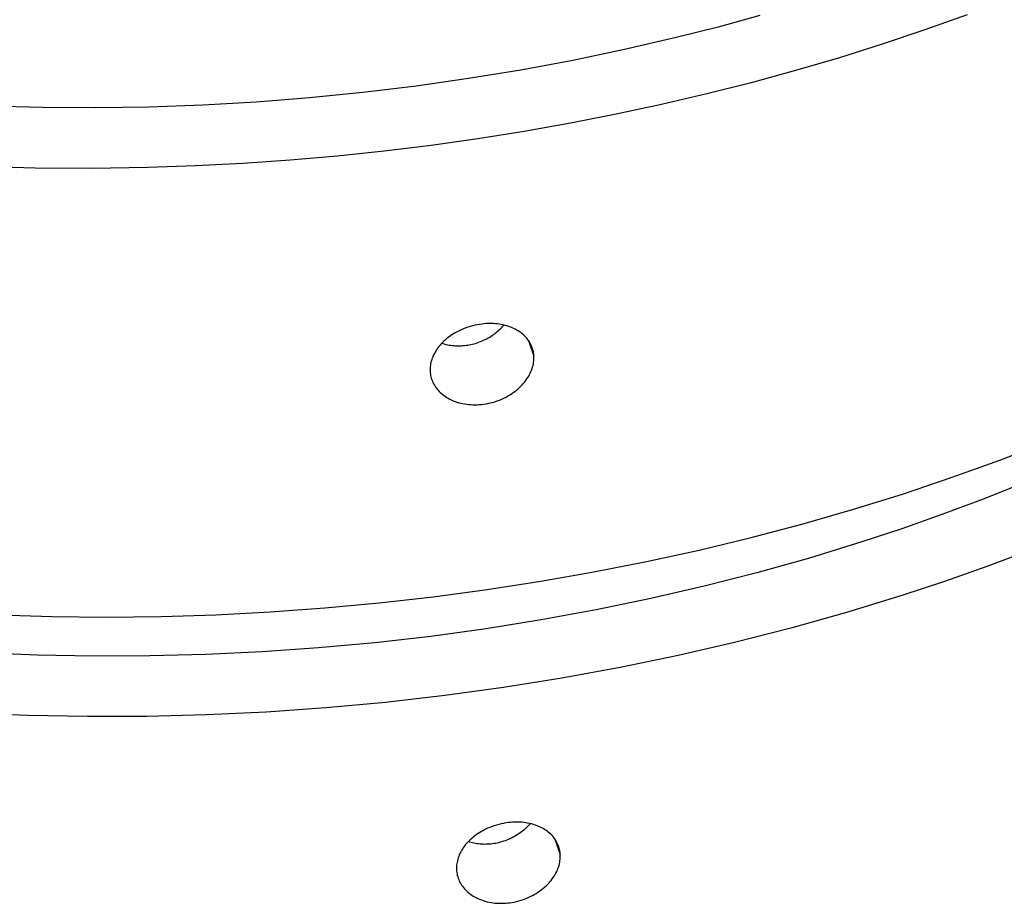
# Model space of a CAD drawing. Extents: x 0 to 1189, y 0 to 841.
# Tile 16 of 80: x 125 to 147, y 147 to 167. Entities that reach past the tile are written whole.
import ezdxf

# ---------------------------------------------------------------- set-up
doc = ezdxf.new("R2010")
doc.units = 0
doc.header["$LTSCALE"] = 65.395
doc.layers.add('connessioni_resistenze_c0_BL8', color=7, linetype='CONTINUOUS')

# ---------------------------------------------------------------- blocks, each defined once
blk = doc.blocks.new('CONNESSIONI_RESISTENZE_C0_BL8', base_point=(122.512, 182.837))
at = {"layer": 'connessioni_resistenze_c0_BL8', "color": 2, "linetype": 'CONTINUOUS'}
for p, q in [((136.499, 159.622), (136.616, 159.284)), ((137.075, 148.739), (137.192, 148.401))]:
    blk.add_line(p, q, dxfattribs=at)
for points in [[(141.547, 166.716), (140.636, 166.468), (139.721, 166.236), (138.596, 165.975), (137.465, 165.739), (136.329, 165.528), (135.189, 165.341), (134.045, 165.178), (132.883, 165.038), (131.719, 164.922), (130.553, 164.831), (129.384, 164.764), (128.215, 164.722), (127.05, 164.704), (125.885, 164.711), (124.721, 164.742), (123.557, 164.799), (122.358, 164.883)], [(146.077, 166.735), (145.153, 166.405), (144.222, 166.092), (143.285, 165.798), (142.325, 165.516), (141.36, 165.253), (140.39, 165.007), (139.401, 164.776), (138.409, 164.563), (137.412, 164.368), (136.402, 164.189), (135.389, 164.028), (134.373, 163.885), (133.348, 163.76), (132.321, 163.652), (131.293, 163.563), (130.261, 163.491), (129.228, 163.437), (128.194, 163.402), (126.959, 163.383), (125.724, 163.39), (124.49, 163.424), (123.256, 163.483)], [(124.91, 153.633), (126.096, 153.598), (127.282, 153.588), (128.475, 153.601), (129.668, 153.639), (130.86, 153.701), (132.05, 153.787), (133.234, 153.897), (134.415, 154.03), (135.594, 154.188), (136.769, 154.369), (137.925, 154.572), (139.075, 154.799), (140.221, 155.05), (141.361, 155.325), (142.469, 155.617), (143.57, 155.933), (144.665, 156.273), (145.751, 156.638), (146.793, 157.014), (147.827, 157.414)], [(147.245, 156.489), (146.387, 156.147), (145.523, 155.823), (144.652, 155.516), (143.775, 155.226), (142.635, 154.876), (141.486, 154.554), (140.33, 154.259), (139.167, 153.99), (137.973, 153.743), (136.774, 153.524), (135.57, 153.331), (134.362, 153.166), (133.139, 153.026), (131.912, 152.913), (130.684, 152.828), (129.454, 152.769), (128.226, 152.738), (126.998, 152.734), (125.769, 152.757), (124.542, 152.808)], [(147.418, 155.031), (146.502, 154.687), (145.579, 154.362), (144.649, 154.055), (143.44, 153.684), (142.223, 153.342), (140.997, 153.029), (139.765, 152.745), (138.499, 152.483), (137.228, 152.25), (135.952, 152.046), (134.671, 151.871), (133.374, 151.723), (132.075, 151.603), (130.773, 151.512), (129.469, 151.45), (128.167, 151.417), (126.865, 151.413), (125.563, 151.438), (124.262, 151.491)], [(136.581, 159.461), (136.57, 159.491), (136.557, 159.521), (136.543, 159.55), (136.528, 159.578), (136.511, 159.605), (136.492, 159.632), (136.472, 159.658), (136.451, 159.684), (136.429, 159.708), (136.406, 159.731), (136.381, 159.754), (136.354, 159.776), (136.327, 159.797), (136.299, 159.817), (136.27, 159.835), (136.239, 159.853), (136.208, 159.871), (136.175, 159.886), (136.142, 159.901), (136.109, 159.915), (136.069, 159.929), (136.028, 159.942), (135.987, 159.954), (135.945, 159.963), (135.903, 159.972), (135.861, 159.979), (135.818, 159.985), (135.775, 159.989), (135.732, 159.992), (135.681, 159.993), (135.63, 159.993), (135.578, 159.992), (135.527, 159.988), (135.476, 159.982), (135.426, 159.975), (135.375, 159.967), (135.325, 159.956), (135.274, 159.944), (135.224, 159.93), (135.175, 159.915), (135.126, 159.898), (135.078, 159.879), (135.03, 159.859), (134.983, 159.837), (134.937, 159.813), (134.898, 159.792), (134.86, 159.769), (134.822, 159.745), (134.786, 159.72), (134.75, 159.694), (134.715, 159.667), (134.682, 159.638), (134.649, 159.609), (134.617, 159.578), (134.591, 159.551), (134.566, 159.523), (134.543, 159.494), (134.52, 159.464), (134.498, 159.434), (134.478, 159.404), (134.459, 159.373), (134.442, 159.342), (134.426, 159.31), (134.411, 159.278), (134.398, 159.246), (134.387, 159.214), (134.377, 159.182), (134.368, 159.149), (134.361, 159.115), (134.356, 159.083), (134.352, 159.05), (134.35, 159.017), (134.349, 158.984), (134.35, 158.952)], [(134.606, 159.566), (134.637, 159.556), (134.669, 159.547), (134.701, 159.539), (134.733, 159.532), (134.766, 159.526), (134.798, 159.521), (134.831, 159.516), (134.864, 159.513), (134.897, 159.511), (134.93, 159.509), (134.963, 159.508), (134.998, 159.509), (135.032, 159.51), (135.067, 159.512), (135.101, 159.515), (135.136, 159.519), (135.17, 159.524), (135.204, 159.53), (135.238, 159.537), (135.272, 159.545), (135.305, 159.553), (135.339, 159.562), (135.375, 159.574), (135.412, 159.586), (135.448, 159.6), (135.483, 159.614), (135.518, 159.63), (135.552, 159.646), (135.586, 159.663), (135.619, 159.681), (135.652, 159.7), (135.684, 159.721), (135.712, 159.739), (135.739, 159.758), (135.766, 159.778), (135.792, 159.798), (135.817, 159.819), (135.842, 159.841), (135.867, 159.864), (135.89, 159.887), (135.913, 159.911), (135.935, 159.935), (135.957, 159.96)], [(134.368, 158.833), (134.376, 158.801), (134.386, 158.769), (134.398, 158.738), (134.411, 158.708), (134.426, 158.678), (134.443, 158.649), (134.461, 158.62), (134.48, 158.592), (134.501, 158.565), (134.523, 158.539), (134.547, 158.513), (134.572, 158.489), (134.598, 158.465), (134.625, 158.443), (134.653, 158.421), (134.683, 158.4), (134.715, 158.38), (134.746, 158.362), (134.779, 158.344), (134.812, 158.328), (134.852, 158.31), (134.893, 158.294), (134.934, 158.28), (134.976, 158.267), (135.019, 158.256), (135.062, 158.247), (135.105, 158.239), (135.148, 158.232), (135.192, 158.227), (135.238, 158.224), (135.285, 158.221), (135.331, 158.221), (135.378, 158.222), (135.424, 158.224), (135.47, 158.229), (135.517, 158.234), (135.563, 158.241), (135.608, 158.25), (135.66, 158.261), (135.712, 158.274), (135.763, 158.289), (135.813, 158.306), (135.863, 158.325), (135.912, 158.345), (135.961, 158.367), (136.008, 158.391), (136.048, 158.413), (136.088, 158.436), (136.127, 158.461), (136.164, 158.487), (136.201, 158.514), (136.237, 158.542), (136.272, 158.572), (136.306, 158.603), (136.339, 158.635), (136.365, 158.663), (136.391, 158.692), (136.416, 158.722), (136.44, 158.753), (136.462, 158.785), (136.483, 158.816), (136.502, 158.848), (136.52, 158.88), (136.537, 158.913), (136.552, 158.947), (136.565, 158.98), (136.577, 159.013), (136.588, 159.047), (136.597, 159.081), (136.604, 159.116), (136.609, 159.149), (136.613, 159.183), (136.616, 159.217), (136.617, 159.25), (136.616, 159.284)], [(137.157, 148.578), (137.146, 148.608), (137.133, 148.638), (137.119, 148.667), (137.104, 148.695), (137.087, 148.722), (137.068, 148.749), (137.048, 148.775), (137.027, 148.8), (137.005, 148.825), (136.982, 148.848), (136.956, 148.871), (136.93, 148.893), (136.903, 148.914), (136.875, 148.934), (136.846, 148.952), (136.815, 148.97), (136.783, 148.987), (136.751, 149.003), (136.718, 149.018), (136.685, 149.031), (136.645, 149.046), (136.604, 149.059), (136.563, 149.07), (136.521, 149.08), (136.479, 149.089), (136.436, 149.096), (136.394, 149.101), (136.351, 149.106), (136.308, 149.109), (136.257, 149.11), (136.206, 149.11), (136.154, 149.108), (136.103, 149.105), (136.052, 149.099), (136.001, 149.092), (135.951, 149.083), (135.901, 149.073), (135.85, 149.061), (135.8, 149.047), (135.751, 149.032), (135.702, 149.015), (135.654, 148.996), (135.606, 148.975), (135.559, 148.954), (135.513, 148.93), (135.474, 148.908), (135.436, 148.886), (135.398, 148.862), (135.362, 148.837), (135.326, 148.811), (135.291, 148.784), (135.258, 148.755), (135.225, 148.726), (135.193, 148.695), (135.167, 148.668), (135.142, 148.64), (135.118, 148.611), (135.095, 148.581), (135.074, 148.551), (135.054, 148.521), (135.035, 148.49), (135.018, 148.459), (135.002, 148.427), (134.987, 148.395), (134.974, 148.363), (134.963, 148.331), (134.953, 148.298), (134.944, 148.265), (134.937, 148.232), (134.932, 148.2), (134.928, 148.167), (134.926, 148.134), (134.925, 148.101), (134.926, 148.069)], [(136.533, 149.077), (136.511, 149.052), (136.489, 149.028), (136.466, 149.004), (136.443, 148.981), (136.418, 148.958), (136.393, 148.936), (136.368, 148.915), (136.342, 148.895), (136.315, 148.875), (136.288, 148.856), (136.26, 148.837), (136.228, 148.817), (136.195, 148.798), (136.161, 148.78), (136.127, 148.762), (136.093, 148.746), (136.058, 148.731), (136.023, 148.716), (135.987, 148.703), (135.951, 148.691), (135.915, 148.679), (135.881, 148.67), (135.848, 148.661), (135.814, 148.654), (135.78, 148.647), (135.746, 148.641), (135.712, 148.636), (135.677, 148.632), (135.643, 148.629), (135.608, 148.627), (135.573, 148.626), (135.539, 148.625), (135.506, 148.626), (135.473, 148.627), (135.44, 148.63), (135.407, 148.633), (135.374, 148.637), (135.341, 148.643), (135.309, 148.649), (135.277, 148.656), (135.245, 148.664), (135.213, 148.673), (135.182, 148.683)], [(134.943, 147.949), (134.952, 147.918), (134.962, 147.886), (134.974, 147.855), (134.987, 147.825), (135.002, 147.795), (135.019, 147.765), (135.037, 147.737), (135.056, 147.709), (135.077, 147.682), (135.099, 147.656), (135.123, 147.63), (135.148, 147.606), (135.174, 147.582), (135.201, 147.559), (135.229, 147.538), (135.259, 147.517), (135.29, 147.497), (135.322, 147.478), (135.355, 147.461), (135.388, 147.445), (135.428, 147.427), (135.469, 147.411), (135.51, 147.397), (135.552, 147.384), (135.595, 147.373), (135.637, 147.364), (135.681, 147.356), (135.724, 147.349), (135.768, 147.344), (135.814, 147.34), (135.86, 147.338), (135.907, 147.338), (135.954, 147.339), (136, 147.341), (136.046, 147.345), (136.093, 147.351), (136.139, 147.358), (136.184, 147.366), (136.236, 147.378), (136.288, 147.391), (136.339, 147.406), (136.389, 147.423), (136.439, 147.442), (136.488, 147.462), (136.537, 147.484), (136.584, 147.508), (136.624, 147.53), (136.664, 147.553), (136.702, 147.578), (136.74, 147.604), (136.777, 147.631), (136.813, 147.659), (136.848, 147.689), (136.882, 147.719), (136.914, 147.751), (136.941, 147.78), (136.967, 147.809), (136.992, 147.839), (137.016, 147.87), (137.038, 147.902), (137.059, 147.933), (137.078, 147.965), (137.096, 147.997), (137.113, 148.03), (137.128, 148.064), (137.141, 148.097), (137.153, 148.13), (137.164, 148.164), (137.172, 148.198), (137.18, 148.233), (137.185, 148.266), (137.189, 148.3), (137.192, 148.333), (137.192, 148.367), (137.192, 148.401)]]:
    blk.add_lwpolyline(points, dxfattribs=at)
for centre, radius, start, end in [((135.965, 159.25), 0.651, 3.0063, 18.9468), ((135.003, 158.986), 0.654, 183.0277, 193.588), ((136.541, 148.367), 0.651, 3.0063, 18.9468), ((135.579, 148.103), 0.654, 183.0277, 193.588)]:
    blk.add_arc(centre, radius, start, end, dxfattribs=at)

msp = doc.modelspace()

# ---------------------------------------------------------------- block references
at = {"layer": 'connessioni_resistenze_c0_BL8'}
msp.add_blockref('CONNESSIONI_RESISTENZE_C0_BL8', (122.512, 182.837), dxfattribs=at)

doc.saveas('drawing.dxf')
